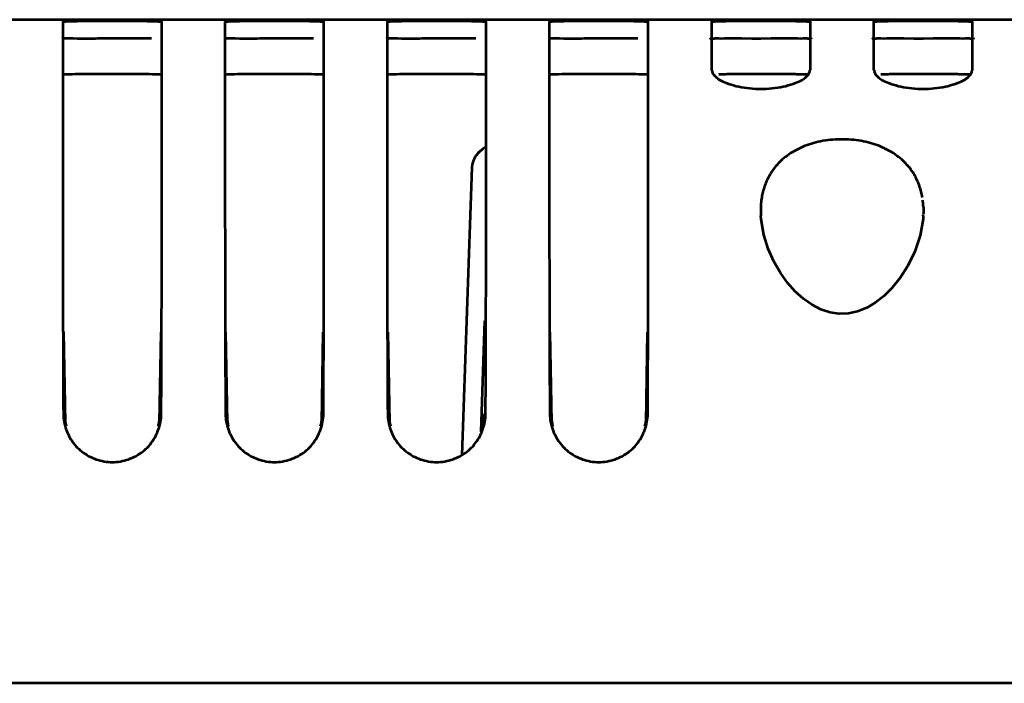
# Model space of a CAD drawing. Header units: millimetres. Extents: x 0 to 820, y 0 to 1200.
# Tile 21 of 81: x 455 to 502, y 500 to 531. Entities that reach past the tile are written whole.
import ezdxf

# ---------------------------------------------------------------- set-up
doc = ezdxf.new("R2010")
doc.units = ezdxf.units.MM
doc.header["$MEASUREMENT"] = 0
doc.layers.add('Layer 1', color=7, linetype='Continuous', lineweight=0)

# ---------------------------------------------------------------- blocks, each defined once
blk = doc.blocks.new('Block_3')
at = {"layer": 'Layer 1', "color": 18, "lineweight": 53, "true_color": 0x010101}
for p, q in [((596.49, 531.416), (417.581, 531.416)), ((457.04, 531.306), (457.04, 528.661)), ((461.74, 523.787), (461.74, 531.306)), ((464.74, 531.306), (464.74, 528.661)), ((469.44, 523.787), (469.44, 531.306)), ((472.44, 531.306), (472.44, 528.661)), ((477.14, 527.541), (477.14, 531.306)), ((480.14, 531.306), (480.14, 528.661)), ((484.84, 523.787), (484.84, 531.306)), ((487.84, 531.306), (487.84, 529.015)), ((492.54, 529.015), (492.54, 531.306)), ((495.54, 531.306), (495.54, 529.015)), ((500.24, 529.015), (500.24, 531.306)), ((457.04, 528.661), (457.04, 527.519)), ((464.74, 528.661), (464.74, 527.519)), ((472.44, 528.661), (472.44, 527.519)), ((480.14, 528.661), (480.14, 527.519)), ((457.04, 527.519), (457.04, 524.398)), ((464.74, 527.519), (464.74, 524.398)), ((472.44, 527.519), (472.44, 524.398)), ((477.14, 525.321), (477.14, 527.541)), ((480.14, 527.519), (480.14, 524.398)), ((477.14, 523.787), (477.14, 525.321)), ((457.04, 524.398), (457.04, 523.787)), ((464.74, 524.398), (464.74, 523.787)), ((472.44, 524.398), (472.44, 523.787)), ((480.14, 524.398), (480.14, 523.787)), ((490.181, 522.161), (490.184, 522.103)), ((490.181, 522.161), (490.183, 522.103)), ((490.196, 521.947), (490.184, 522.103)), ((490.325, 521.204), (490.196, 521.947)), ((497.885, 521.965), (497.746, 521.168)), ((497.895, 522.099), (497.885, 521.965)), ((497.895, 522.099), (497.898, 522.161)), ((497.896, 522.099), (497.898, 522.161)), ((457.131, 512.637), (457.13, 512.703)), ((461.649, 512.703), (461.648, 512.637)), ((464.831, 512.637), (464.83, 512.703)), ((469.349, 512.703), (469.348, 512.637)), ((472.531, 512.637), (472.53, 512.703)), ((477.049, 512.703), (477.048, 512.637)), ((480.231, 512.637), (480.23, 512.703)), ((484.749, 512.703), (484.748, 512.637)), ((597.59, 499.916), (69.89, 499.916))]:
    blk.add_line(p, q, dxfattribs=at)
for points in [[(461.74, 531.306), (461.739, 531.309), (461.738, 531.312), (461.733, 531.315), (461.725, 531.317), (461.71, 531.317), (461.694, 531.315), (461.657, 531.313), (461.624, 531.315), (461.59, 531.319), (461.561, 531.323), (461.516, 531.328), (461.456, 531.33), (461.37, 531.331), (461.343, 531.331), (461.214, 531.333), (461.052, 531.337), (460.846, 531.34), (460.695, 531.341), (460.289, 531.345), (459.86, 531.347), (459.39, 531.347), (458.96, 531.347), (458.49, 531.345), (458.084, 531.341), (457.933, 531.34), (457.728, 531.337), (457.566, 531.333), (457.436, 531.331), (457.409, 531.331), (457.323, 531.33), (457.264, 531.328), (457.218, 531.323), (457.189, 531.319), (457.155, 531.315), (457.122, 531.313), (457.085, 531.315), (457.07, 531.317), (457.054, 531.317), (457.046, 531.315), (457.041, 531.312), (457.04, 531.309), (457.04, 531.306)], [(469.44, 531.306), (469.439, 531.309), (469.438, 531.312), (469.433, 531.315), (469.425, 531.317), (469.41, 531.317), (469.394, 531.315), (469.357, 531.313), (469.324, 531.315), (469.29, 531.319), (469.261, 531.323), (469.216, 531.328), (469.156, 531.33), (469.07, 531.331), (469.043, 531.331), (468.914, 531.333), (468.752, 531.337), (468.546, 531.34), (468.395, 531.341), (467.989, 531.345), (467.56, 531.347), (467.09, 531.347), (466.66, 531.347), (466.19, 531.345), (465.784, 531.341), (465.633, 531.34), (465.428, 531.337), (465.266, 531.333), (465.136, 531.331), (465.109, 531.331), (465.023, 531.33), (464.964, 531.328), (464.918, 531.323), (464.889, 531.319), (464.855, 531.315), (464.822, 531.313), (464.785, 531.315), (464.77, 531.317), (464.754, 531.317), (464.746, 531.315), (464.741, 531.312), (464.74, 531.309), (464.74, 531.306)], [(477.14, 531.306), (477.139, 531.309), (477.138, 531.312), (477.133, 531.315), (477.125, 531.317), (477.11, 531.317), (477.094, 531.315), (477.057, 531.313), (477.024, 531.315), (476.99, 531.319), (476.961, 531.323), (476.916, 531.328), (476.856, 531.33), (476.77, 531.331), (476.743, 531.331), (476.614, 531.333), (476.452, 531.337), (476.246, 531.34), (476.095, 531.341), (475.689, 531.345), (475.26, 531.347), (474.79, 531.347), (474.36, 531.347), (473.89, 531.345), (473.484, 531.341), (473.333, 531.34), (473.128, 531.337), (472.966, 531.333), (472.836, 531.331), (472.809, 531.331), (472.723, 531.33), (472.664, 531.328), (472.618, 531.323), (472.589, 531.319), (472.555, 531.315), (472.522, 531.313), (472.485, 531.315), (472.47, 531.317), (472.454, 531.317), (472.446, 531.315), (472.441, 531.312), (472.44, 531.309), (472.44, 531.306)], [(484.84, 531.306), (484.839, 531.309), (484.838, 531.312), (484.833, 531.315), (484.825, 531.317), (484.81, 531.317), (484.794, 531.315), (484.757, 531.313), (484.724, 531.315), (484.69, 531.319), (484.661, 531.323), (484.616, 531.328), (484.556, 531.33), (484.47, 531.331), (484.443, 531.331), (484.314, 531.333), (484.152, 531.337), (483.946, 531.34), (483.795, 531.341), (483.389, 531.345), (482.96, 531.347), (482.49, 531.347), (482.06, 531.347), (481.59, 531.345), (481.184, 531.341), (481.033, 531.34), (480.828, 531.337), (480.666, 531.333), (480.536, 531.331), (480.509, 531.331), (480.423, 531.33), (480.364, 531.328), (480.318, 531.323), (480.289, 531.319), (480.255, 531.315), (480.222, 531.313), (480.185, 531.315), (480.17, 531.317), (480.154, 531.317), (480.146, 531.315), (480.141, 531.312), (480.14, 531.309), (480.14, 531.306)], [(492.54, 531.306), (492.539, 531.309), (492.538, 531.312), (492.533, 531.315), (492.525, 531.317), (492.51, 531.317), (492.494, 531.315), (492.457, 531.313), (492.424, 531.315), (492.39, 531.319), (492.361, 531.323), (492.316, 531.328), (492.256, 531.33), (492.17, 531.331), (492.143, 531.331), (492.014, 531.333), (491.852, 531.337), (491.646, 531.34), (491.495, 531.341), (491.089, 531.345), (490.66, 531.347), (490.19, 531.347), (489.76, 531.347), (489.29, 531.345), (488.884, 531.341), (488.733, 531.34), (488.528, 531.337), (488.366, 531.333), (488.236, 531.331), (488.209, 531.331), (488.123, 531.33), (488.064, 531.328), (488.018, 531.323), (487.989, 531.319), (487.955, 531.315), (487.922, 531.313), (487.885, 531.315), (487.87, 531.317), (487.854, 531.317), (487.846, 531.315), (487.841, 531.312), (487.84, 531.309), (487.84, 531.306)], [(500.24, 531.306), (500.239, 531.309), (500.238, 531.312), (500.233, 531.315), (500.225, 531.317), (500.21, 531.317), (500.194, 531.315), (500.157, 531.313), (500.124, 531.315), (500.09, 531.319), (500.061, 531.323), (500.016, 531.328), (499.956, 531.33), (499.87, 531.331), (499.844, 531.331), (499.714, 531.333), (499.552, 531.337), (499.346, 531.34), (499.195, 531.341), (498.789, 531.345), (498.36, 531.347), (497.89, 531.347), (497.46, 531.347), (496.99, 531.345), (496.584, 531.341), (496.433, 531.34), (496.228, 531.337), (496.066, 531.333), (495.936, 531.331), (495.909, 531.331), (495.823, 531.33), (495.764, 531.328), (495.718, 531.323), (495.689, 531.319), (495.655, 531.315), (495.622, 531.313), (495.585, 531.315), (495.569, 531.317), (495.554, 531.317), (495.546, 531.315), (495.541, 531.312), (495.54, 531.309), (495.539, 531.306)], [(461.251, 530.517), (461.245, 530.517), (460.819, 530.518), (460.394, 530.519), (459.967, 530.52), (459.542, 530.52), (459.116, 530.519), (458.691, 530.516), (458.576, 530.514), (458.218, 530.511), (457.954, 530.51), (457.729, 530.512), (457.528, 530.517), (457.45, 530.519), (457.323, 530.523), (457.224, 530.523), (457.14, 530.521), (457.063, 530.516), (456.994, 530.509)], [(468.951, 530.517), (468.945, 530.517), (468.519, 530.518), (468.094, 530.519), (467.667, 530.52), (467.242, 530.52), (466.816, 530.519), (466.391, 530.516), (466.276, 530.514), (465.918, 530.511), (465.654, 530.51), (465.429, 530.512), (465.228, 530.517), (465.15, 530.519), (465.023, 530.523), (464.924, 530.523), (464.84, 530.521), (464.763, 530.516), (464.694, 530.509)], [(476.651, 530.517), (476.645, 530.517), (476.219, 530.518), (475.794, 530.519), (475.367, 530.52), (474.942, 530.52), (474.516, 530.519), (474.091, 530.516), (473.976, 530.514), (473.618, 530.511), (473.354, 530.51), (473.129, 530.512), (472.928, 530.517), (472.85, 530.519), (472.723, 530.523), (472.624, 530.523), (472.54, 530.521), (472.463, 530.516), (472.394, 530.509)], [(484.351, 530.517), (484.345, 530.517), (483.919, 530.518), (483.494, 530.519), (483.067, 530.52), (482.642, 530.52), (482.216, 530.519), (481.791, 530.516), (481.676, 530.514), (481.318, 530.511), (481.054, 530.51), (480.829, 530.512), (480.628, 530.517), (480.55, 530.519), (480.423, 530.523), (480.324, 530.523), (480.24, 530.521), (480.163, 530.516), (480.094, 530.509)], [(492.597, 530.506), (492.597, 530.51), (492.596, 530.512), (492.591, 530.515), (492.582, 530.516), (492.568, 530.514), (492.551, 530.512), (492.516, 530.507), (492.485, 530.506), (492.455, 530.509), (492.454, 530.509), (492.414, 530.515), (492.371, 530.518), (492.315, 530.519), (492.237, 530.518), (492.192, 530.516), (492.078, 530.515), (491.927, 530.517), (491.892, 530.517), (491.684, 530.517), (491.527, 530.517), (491.111, 530.516), (490.671, 530.516), (490.19, 530.515), (489.75, 530.515), (489.268, 530.516), (488.852, 530.517), (488.695, 530.517), (488.487, 530.517), (488.452, 530.517), (488.302, 530.515), (488.188, 530.516), (488.142, 530.518), (488.063, 530.519), (488.008, 530.518), (487.965, 530.515), (487.925, 530.509), (487.924, 530.509), (487.894, 530.506), (487.863, 530.507), (487.828, 530.512), (487.812, 530.514), (487.796, 530.516), (487.788, 530.515), (487.784, 530.512), (487.782, 530.51), (487.782, 530.506)], [(500.297, 530.506), (500.297, 530.51), (500.296, 530.512), (500.291, 530.515), (500.282, 530.516), (500.268, 530.514), (500.251, 530.512), (500.216, 530.507), (500.185, 530.506), (500.155, 530.509), (500.154, 530.509), (500.114, 530.515), (500.071, 530.518), (500.015, 530.519), (499.937, 530.518), (499.892, 530.516), (499.778, 530.515), (499.627, 530.517), (499.592, 530.517), (499.384, 530.517), (499.227, 530.517), (498.811, 530.516), (498.371, 530.516), (497.89, 530.515), (497.45, 530.515), (496.968, 530.516), (496.552, 530.517), (496.395, 530.517), (496.187, 530.517), (496.152, 530.517), (496.002, 530.515), (495.888, 530.516), (495.842, 530.518), (495.763, 530.519), (495.708, 530.518), (495.665, 530.515), (495.625, 530.509), (495.624, 530.509), (495.594, 530.506), (495.563, 530.507), (495.528, 530.512), (495.512, 530.514), (495.496, 530.516), (495.488, 530.515), (495.484, 530.512), (495.482, 530.51), (495.482, 530.506)], [(457.047, 528.817), (457.144, 528.824), (457.248, 528.83), (457.36, 528.834), (457.484, 528.837), (457.629, 528.84), (457.816, 528.841), (457.897, 528.841), (457.984, 528.841), (458.219, 528.842), (458.453, 528.844), (458.687, 528.846), (458.921, 528.847), (459.155, 528.848), (459.389, 528.849)], [(459.39, 528.849), (459.476, 528.849), (459.71, 528.848), (459.944, 528.847), (460.179, 528.845), (460.413, 528.843), (460.647, 528.842), (460.881, 528.841), (460.959, 528.841), (461.147, 528.84), (461.292, 528.837), (461.418, 528.834), (461.53, 528.83), (461.634, 528.824), (461.731, 528.817)], [(464.747, 528.817), (464.844, 528.824), (464.948, 528.83), (465.06, 528.834), (465.184, 528.837), (465.329, 528.84), (465.516, 528.841), (465.597, 528.841), (465.684, 528.841), (465.919, 528.842), (466.153, 528.844), (466.387, 528.846), (466.621, 528.847), (466.855, 528.848), (467.089, 528.849)], [(467.09, 528.849), (467.176, 528.849), (467.41, 528.848), (467.644, 528.847), (467.879, 528.845), (468.113, 528.843), (468.347, 528.842), (468.581, 528.841), (468.659, 528.841), (468.847, 528.84), (468.992, 528.837), (469.118, 528.834), (469.23, 528.83), (469.334, 528.824), (469.431, 528.817)], [(472.447, 528.817), (472.544, 528.824), (472.648, 528.83), (472.76, 528.834), (472.884, 528.837), (473.029, 528.84), (473.216, 528.841), (473.297, 528.841), (473.384, 528.841), (473.619, 528.842), (473.853, 528.844), (474.087, 528.846), (474.321, 528.847), (474.555, 528.848), (474.789, 528.849)], [(474.79, 528.849), (474.876, 528.849), (475.11, 528.848), (475.344, 528.847), (475.579, 528.845), (475.813, 528.843), (476.047, 528.842), (476.281, 528.841), (476.359, 528.841), (476.547, 528.84), (476.692, 528.837), (476.818, 528.834), (476.93, 528.83), (477.034, 528.824), (477.131, 528.817)], [(480.147, 528.817), (480.244, 528.824), (480.348, 528.83), (480.46, 528.834), (480.584, 528.837), (480.729, 528.84), (480.916, 528.841), (480.997, 528.841), (481.084, 528.841), (481.319, 528.842), (481.553, 528.844), (481.787, 528.846), (482.021, 528.847), (482.255, 528.848), (482.489, 528.849)], [(482.49, 528.849), (482.576, 528.849), (482.81, 528.848), (483.045, 528.847), (483.279, 528.845), (483.513, 528.843), (483.747, 528.842), (483.981, 528.841), (484.059, 528.841), (484.247, 528.84), (484.392, 528.837), (484.518, 528.834), (484.63, 528.83), (484.734, 528.824), (484.831, 528.817)], [(487.862, 529.015), (487.864, 528.984), (487.87, 528.953), (487.879, 528.921), (487.893, 528.888), (487.911, 528.854), (487.934, 528.819), (487.962, 528.783), (487.996, 528.745), (488.036, 528.705), (488.04, 528.702), (488.088, 528.66), (488.139, 528.621), (488.193, 528.584), (488.252, 528.548), (488.316, 528.513), (488.386, 528.479), (488.465, 528.445), (488.544, 528.413), (488.656, 528.373), (488.771, 528.335), (488.889, 528.301), (489.009, 528.269), (489.133, 528.241), (489.26, 528.216), (489.39, 528.194), (489.522, 528.175), (489.658, 528.16), (489.796, 528.148), (489.937, 528.14), (490.081, 528.135), (490.19, 528.134), (490.299, 528.135), (490.442, 528.14), (490.583, 528.148), (490.721, 528.16), (490.857, 528.175), (490.989, 528.194), (491.119, 528.216), (491.246, 528.241), (491.37, 528.269), (491.49, 528.301), (491.608, 528.335), (491.723, 528.373), (491.835, 528.413), (491.915, 528.445), (491.993, 528.479), (492.063, 528.513), (492.127, 528.548), (492.186, 528.584), (492.24, 528.621), (492.291, 528.66), (492.34, 528.702), (492.343, 528.705), (492.383, 528.745), (492.417, 528.783), (492.445, 528.819), (492.468, 528.854), (492.486, 528.888), (492.5, 528.921), (492.51, 528.953), (492.515, 528.984), (492.517, 529.015)], [(488.188, 528.831), (488.196, 528.832), (488.262, 528.833), (488.329, 528.835), (488.387, 528.836), (488.453, 528.837), (488.519, 528.838), (488.585, 528.839), (488.652, 528.84), (488.717, 528.841), (488.784, 528.842), (488.85, 528.842)], [(488.85, 528.842), (488.89, 528.843), (489.025, 528.844), (489.159, 528.845), (489.252, 528.846), (489.386, 528.847), (489.52, 528.847), (489.654, 528.848), (489.788, 528.848), (489.922, 528.848), (490.056, 528.849), (490.189, 528.849)], [(490.19, 528.849), (490.274, 528.849), (490.408, 528.849), (490.542, 528.848), (490.591, 528.848), (490.725, 528.848), (490.859, 528.847), (490.993, 528.847), (491.127, 528.846), (491.261, 528.845), (491.395, 528.844), (491.528, 528.842)], [(491.528, 528.842), (491.549, 528.842), (491.64, 528.841), (491.732, 528.84), (491.824, 528.839), (491.896, 528.838), (491.988, 528.836), (492.08, 528.835), (492.172, 528.833), (492.264, 528.83), (492.356, 528.827), (492.448, 528.822)], [(495.562, 529.015), (495.564, 528.984), (495.57, 528.953), (495.579, 528.921), (495.593, 528.888), (495.611, 528.854), (495.634, 528.819), (495.662, 528.783), (495.696, 528.745), (495.736, 528.705), (495.74, 528.702), (495.788, 528.66), (495.839, 528.621), (495.894, 528.584), (495.952, 528.548), (496.016, 528.513), (496.086, 528.479), (496.165, 528.445), (496.244, 528.413), (496.356, 528.373), (496.471, 528.335), (496.589, 528.301), (496.709, 528.269), (496.833, 528.241), (496.96, 528.216), (497.09, 528.194), (497.222, 528.175), (497.358, 528.16), (497.496, 528.148), (497.637, 528.14), (497.781, 528.135), (497.89, 528.134), (497.999, 528.135), (498.142, 528.14), (498.283, 528.148), (498.421, 528.16), (498.557, 528.175), (498.689, 528.194), (498.819, 528.216), (498.946, 528.241), (499.07, 528.269), (499.19, 528.301), (499.308, 528.335), (499.423, 528.373), (499.535, 528.413), (499.615, 528.445), (499.693, 528.479), (499.763, 528.513), (499.827, 528.548), (499.886, 528.584), (499.94, 528.621), (499.991, 528.66), (500.04, 528.702), (500.043, 528.705), (500.083, 528.745), (500.117, 528.783), (500.145, 528.819), (500.168, 528.854), (500.186, 528.888), (500.2, 528.921), (500.21, 528.953), (500.215, 528.984), (500.217, 529.015)], [(495.89, 528.832), (495.898, 528.832), (495.964, 528.833), (496.031, 528.835), (496.09, 528.836), (496.156, 528.837), (496.223, 528.838), (496.29, 528.839), (496.356, 528.84), (496.423, 528.841), (496.49, 528.842), (496.556, 528.842)], [(496.556, 528.843), (496.597, 528.843), (496.731, 528.844), (496.864, 528.845), (496.956, 528.846), (497.09, 528.847), (497.223, 528.847), (497.356, 528.848), (497.489, 528.848), (497.623, 528.849), (497.756, 528.849), (497.889, 528.849)], [(497.89, 528.849), (497.975, 528.849), (498.11, 528.849), (498.244, 528.848), (498.293, 528.848), (498.428, 528.848), (498.562, 528.847), (498.697, 528.847), (498.831, 528.846), (498.966, 528.845), (499.101, 528.844), (499.235, 528.842)], [(499.235, 528.842), (499.255, 528.842), (499.346, 528.841), (499.437, 528.84), (499.529, 528.839), (499.6, 528.837), (499.691, 528.836), (499.783, 528.835), (499.874, 528.833), (499.965, 528.83), (500.056, 528.827), (500.148, 528.822)], [(494.04, 525.736), (493.98, 525.736), (493.854, 525.733), (493.73, 525.728), (493.607, 525.72), (493.486, 525.709), (493.367, 525.695), (493.25, 525.679), (493.134, 525.66), (493.02, 525.639), (492.908, 525.615), (492.797, 525.589), (492.69, 525.56), (492.583, 525.529), (492.479, 525.496), (492.377, 525.46), (492.276, 525.422), (492.178, 525.382), (492.082, 525.339), (492.046, 525.323), (491.952, 525.277), (491.86, 525.229), (491.769, 525.179), (491.682, 525.127), (491.596, 525.073), (491.512, 525.017), (491.432, 524.96), (491.353, 524.901), (491.278, 524.84), (491.205, 524.778), (491.135, 524.715), (491.067, 524.65), (491.003, 524.585), (490.941, 524.518), (490.883, 524.45), (490.827, 524.381), (490.774, 524.311)], [(497.306, 524.311), (497.253, 524.381), (497.197, 524.45), (497.138, 524.518), (497.076, 524.584), (497.012, 524.65), (496.945, 524.715), (496.874, 524.778), (496.801, 524.84), (496.726, 524.901), (496.647, 524.96), (496.567, 525.017), (496.483, 525.073), (496.398, 525.127), (496.31, 525.179), (496.22, 525.229), (496.127, 525.277), (496.033, 525.323), (495.998, 525.339), (495.901, 525.382), (495.803, 525.422), (495.703, 525.46), (495.6, 525.496), (495.496, 525.529), (495.39, 525.56), (495.282, 525.589), (495.171, 525.615), (495.06, 525.639), (494.946, 525.66), (494.83, 525.679), (494.712, 525.695), (494.593, 525.709), (494.472, 525.72), (494.349, 525.728), (494.225, 525.733), (494.099, 525.736), (494.04, 525.737)], [(490.773, 524.311), (490.738, 524.261), (490.703, 524.21), (490.669, 524.159), (490.636, 524.105), (490.604, 524.051), (490.573, 523.995), (490.542, 523.938), (490.513, 523.88), (490.485, 523.821), (490.458, 523.761), (490.432, 523.7), (490.407, 523.638), (490.383, 523.575), (490.36, 523.511), (490.339, 523.447), (490.319, 523.381), (490.3, 523.316), (490.283, 523.25), (490.267, 523.183), (490.252, 523.116), (490.238, 523.049), (490.226, 522.981), (490.216, 522.917), (490.207, 522.849)], [(497.854, 522.978), (497.842, 523.044), (497.84, 523.053), (497.827, 523.119), (497.813, 523.185), (497.797, 523.251), (497.78, 523.316), (497.761, 523.382), (497.741, 523.446), (497.72, 523.51), (497.697, 523.574), (497.674, 523.636), (497.649, 523.698), (497.623, 523.759), (497.595, 523.819), (497.567, 523.878), (497.538, 523.936), (497.507, 523.993), (497.476, 524.049), (497.444, 524.104), (497.41, 524.158), (497.377, 524.21), (497.341, 524.261), (497.306, 524.311)], [(457.04, 523.802), (457.04, 523.703), (457.04, 523.604), (457.04, 523.505), (457.04, 523.406), (457.04, 523.308), (457.04, 523.209), (457.04, 523.11), (457.04, 523.011), (457.04, 522.912), (457.04, 522.813)], [(461.739, 522.814), (461.739, 522.912), (461.739, 523.011), (461.739, 523.11), (461.739, 523.209), (461.739, 523.308), (461.739, 523.407), (461.739, 523.505), (461.739, 523.604), (461.739, 523.703), (461.739, 523.802)], [(464.74, 523.802), (464.74, 523.703), (464.74, 523.604), (464.74, 523.505), (464.74, 523.406), (464.74, 523.308), (464.74, 523.209), (464.74, 523.11), (464.74, 523.011), (464.74, 522.912), (464.74, 522.813)], [(469.439, 522.814), (469.439, 522.912), (469.439, 523.011), (469.439, 523.11), (469.439, 523.209), (469.439, 523.308), (469.439, 523.407), (469.439, 523.505), (469.439, 523.604), (469.439, 523.703), (469.439, 523.802)], [(472.44, 523.802), (472.44, 523.703), (472.44, 523.604), (472.44, 523.505), (472.44, 523.406), (472.44, 523.308), (472.44, 523.209), (472.44, 523.11), (472.44, 523.011), (472.44, 522.912), (472.44, 522.813)], [(477.139, 522.814), (477.139, 522.912), (477.139, 523.011), (477.139, 523.11), (477.139, 523.209), (477.139, 523.308), (477.139, 523.407), (477.139, 523.505), (477.139, 523.604), (477.139, 523.703), (477.139, 523.802)], [(480.14, 523.802), (480.14, 523.703), (480.14, 523.604), (480.14, 523.505), (480.14, 523.406), (480.14, 523.308), (480.14, 523.209), (480.14, 523.11), (480.14, 523.011), (480.14, 522.912), (480.14, 522.813)], [(484.839, 522.814), (484.839, 522.912), (484.839, 523.011), (484.839, 523.11), (484.839, 523.209), (484.839, 523.308), (484.839, 523.407), (484.839, 523.505), (484.839, 523.604), (484.839, 523.703), (484.839, 523.802)], [(457.04, 522.813), (457.04, 522.781), (457.04, 522.749), (457.04, 522.716), (457.04, 522.684), (457.04, 522.652), (457.04, 522.62), (457.04, 522.587), (457.04, 522.555), (457.04, 522.523), (457.04, 522.491)], [(461.739, 522.491), (461.739, 522.523), (461.739, 522.555), (461.739, 522.588), (461.739, 522.62), (461.739, 522.652), (461.739, 522.684), (461.739, 522.717), (461.739, 522.749), (461.739, 522.781), (461.739, 522.813)], [(464.74, 522.813), (464.74, 522.781), (464.74, 522.749), (464.74, 522.716), (464.74, 522.684), (464.74, 522.652), (464.74, 522.62), (464.74, 522.587), (464.74, 522.555), (464.74, 522.523), (464.74, 522.491)], [(469.439, 522.491), (469.439, 522.523), (469.439, 522.555), (469.439, 522.588), (469.439, 522.62), (469.439, 522.652), (469.439, 522.684), (469.439, 522.717), (469.439, 522.749), (469.439, 522.781), (469.439, 522.813)], [(472.44, 522.813), (472.44, 522.781), (472.44, 522.749), (472.44, 522.716), (472.44, 522.684), (472.44, 522.652), (472.44, 522.62), (472.44, 522.587), (472.44, 522.555), (472.44, 522.523), (472.44, 522.491)], [(477.139, 522.491), (477.139, 522.523), (477.139, 522.555), (477.139, 522.588), (477.139, 522.62), (477.139, 522.652), (477.139, 522.684), (477.139, 522.717), (477.139, 522.749), (477.139, 522.781), (477.139, 522.813)], [(480.14, 522.813), (480.14, 522.781), (480.14, 522.749), (480.14, 522.716), (480.14, 522.684), (480.14, 522.652), (480.14, 522.62), (480.14, 522.587), (480.14, 522.555), (480.14, 522.523), (480.14, 522.491)], [(484.839, 522.491), (484.839, 522.523), (484.839, 522.555), (484.839, 522.588), (484.839, 522.62), (484.839, 522.652), (484.839, 522.684), (484.839, 522.717), (484.839, 522.749), (484.839, 522.781), (484.839, 522.813)], [(457.04, 522.491), (457.04, 522.311), (457.04, 521.769), (457.041, 521.228), (457.041, 520.866), (457.041, 520.324), (457.042, 519.782), (457.043, 519.241), (457.044, 518.699), (457.045, 518.157), (457.046, 517.616), (457.047, 517.074)], [(461.732, 517.074), (461.733, 517.431), (461.734, 517.973), (461.735, 518.514), (461.735, 518.699), (461.737, 519.241), (461.737, 519.782), (461.738, 520.324), (461.738, 520.866), (461.739, 521.407), (461.739, 521.949), (461.739, 522.491)], [(464.74, 522.491), (464.74, 522.311), (464.74, 521.769), (464.741, 521.228), (464.741, 520.866), (464.741, 520.324), (464.742, 519.782), (464.743, 519.241), (464.744, 518.699), (464.745, 518.157), (464.746, 517.616), (464.747, 517.074)], [(469.432, 517.074), (469.433, 517.431), (469.434, 517.973), (469.435, 518.514), (469.435, 518.699), (469.437, 519.241), (469.437, 519.782), (469.438, 520.324), (469.438, 520.866), (469.439, 521.407), (469.439, 521.949), (469.439, 522.491)], [(472.44, 522.491), (472.44, 522.311), (472.44, 521.769), (472.441, 521.228), (472.441, 520.866), (472.441, 520.324), (472.442, 519.782), (472.443, 519.241), (472.444, 518.699), (472.445, 518.157), (472.446, 517.616), (472.447, 517.074)], [(477.132, 517.074), (477.133, 517.431), (477.134, 517.973), (477.135, 518.514), (477.135, 518.699), (477.137, 519.241), (477.137, 519.782), (477.138, 520.324), (477.138, 520.866), (477.139, 521.407), (477.139, 521.949), (477.139, 522.491)], [(480.14, 522.491), (480.14, 522.311), (480.14, 521.769), (480.141, 521.228), (480.141, 520.866), (480.141, 520.324), (480.142, 519.782), (480.143, 519.241), (480.144, 518.699), (480.145, 518.157), (480.146, 517.616), (480.147, 517.074)], [(484.832, 517.074), (484.833, 517.431), (484.834, 517.973), (484.835, 518.514), (484.835, 518.699), (484.837, 519.241), (484.837, 519.782), (484.838, 520.324), (484.838, 520.866), (484.839, 521.407), (484.839, 521.949), (484.839, 522.491)], [(497.746, 521.168), (497.494, 520.415), (497.166, 519.736), (496.798, 519.156), (496.407, 518.672), (496.023, 518.292), (495.633, 517.988), (495.214, 517.741), (494.78, 517.567), (494.344, 517.473), (493.906, 517.458), (493.469, 517.521), (493.039, 517.662), (492.614, 517.879), (492.206, 518.166), (491.82, 518.516), (491.455, 518.927), (491.117, 519.398), (490.808, 519.931), (490.538, 520.533), (490.325, 521.203)], [(457.047, 517.074), (457.047, 517.026), (457.048, 516.978), (457.048, 516.931), (457.048, 516.883), (457.048, 516.835), (457.048, 516.787), (457.048, 516.739), (457.048, 516.691), (457.048, 516.643), (457.049, 516.595)], [(461.731, 516.595), (461.731, 516.643), (461.731, 516.691), (461.731, 516.739), (461.731, 516.787), (461.731, 516.835), (461.731, 516.883), (461.732, 516.931), (461.732, 516.979), (461.732, 517.027), (461.732, 517.075)], [(464.747, 517.074), (464.747, 517.026), (464.748, 516.978), (464.748, 516.931), (464.748, 516.883), (464.748, 516.835), (464.748, 516.787), (464.748, 516.739), (464.748, 516.691), (464.748, 516.643), (464.749, 516.595)], [(469.431, 516.595), (469.431, 516.643), (469.431, 516.691), (469.431, 516.739), (469.431, 516.787), (469.431, 516.835), (469.431, 516.883), (469.432, 516.931), (469.432, 516.979), (469.432, 517.027), (469.432, 517.075)], [(472.447, 517.074), (472.447, 517.026), (472.448, 516.978), (472.448, 516.931), (472.448, 516.883), (472.448, 516.835), (472.448, 516.787), (472.448, 516.739), (472.448, 516.691), (472.448, 516.643), (472.449, 516.595)], [(477.131, 516.595), (477.131, 516.643), (477.131, 516.691), (477.131, 516.739), (477.131, 516.787), (477.131, 516.835), (477.131, 516.883), (477.132, 516.931), (477.132, 516.979), (477.132, 517.027), (477.132, 517.075)], [(480.147, 517.074), (480.147, 517.026), (480.148, 516.978), (480.148, 516.931), (480.148, 516.883), (480.148, 516.835), (480.148, 516.787), (480.148, 516.739), (480.148, 516.691), (480.148, 516.643), (480.149, 516.595)], [(484.831, 516.595), (484.831, 516.643), (484.831, 516.691), (484.831, 516.739), (484.831, 516.787), (484.831, 516.835), (484.831, 516.883), (484.832, 516.931), (484.832, 516.979), (484.832, 517.027), (484.832, 517.075)], [(457.049, 516.595), (457.049, 516.426), (457.05, 516.037), (457.052, 515.648), (457.053, 515.427), (457.054, 515.038), (457.056, 514.648), (457.057, 514.259), (457.059, 513.87), (457.061, 513.481), (457.063, 513.091), (457.066, 512.702)], [(461.714, 512.702), (461.715, 512.922), (461.717, 513.311), (461.719, 513.7), (461.72, 513.87), (461.722, 514.259), (461.724, 514.649), (461.725, 515.038), (461.727, 515.427), (461.728, 515.816), (461.73, 516.206), (461.731, 516.595)], [(464.749, 516.595), (464.749, 516.426), (464.75, 516.037), (464.752, 515.648), (464.753, 515.427), (464.754, 515.038), (464.756, 514.648), (464.757, 514.259), (464.759, 513.87), (464.761, 513.481), (464.763, 513.091), (464.766, 512.702)], [(469.414, 512.702), (469.415, 512.922), (469.417, 513.311), (469.419, 513.7), (469.42, 513.87), (469.422, 514.259), (469.424, 514.649), (469.425, 515.038), (469.427, 515.427), (469.428, 515.816), (469.43, 516.206), (469.431, 516.595)], [(472.449, 516.595), (472.449, 516.426), (472.45, 516.037), (472.452, 515.648), (472.453, 515.427), (472.454, 515.038), (472.456, 514.648), (472.457, 514.259), (472.459, 513.87), (472.461, 513.481), (472.463, 513.091), (472.466, 512.702)], [(477.114, 512.702), (477.115, 512.922), (477.117, 513.311), (477.119, 513.7), (477.12, 513.87), (477.122, 514.259), (477.124, 514.649), (477.125, 515.038), (477.127, 515.427), (477.128, 515.816), (477.13, 516.206), (477.131, 516.595)], [(480.149, 516.595), (480.149, 516.426), (480.15, 516.037), (480.152, 515.648), (480.153, 515.427), (480.154, 515.038), (480.156, 514.648), (480.157, 514.259), (480.159, 513.87), (480.161, 513.481), (480.163, 513.091), (480.166, 512.702)], [(484.814, 512.702), (484.815, 512.922), (484.817, 513.311), (484.819, 513.7), (484.82, 513.87), (484.822, 514.259), (484.824, 514.649), (484.825, 515.038), (484.827, 515.427), (484.828, 515.816), (484.829, 516.206), (484.831, 516.595)], [(457.066, 512.702), (457.068, 512.609), (457.075, 512.516), (457.086, 512.422), (457.101, 512.327), (457.121, 512.232), (457.144, 512.137), (457.172, 512.042), (457.204, 511.948), (457.24, 511.855), (457.245, 511.842), (457.286, 511.751), (457.33, 511.662), (457.377, 511.574), (457.428, 511.49), (457.482, 511.408), (457.539, 511.328), (457.599, 511.252), (457.662, 511.18), (457.726, 511.11), (457.794, 511.044), (457.865, 510.981), (457.939, 510.92), (458.016, 510.861), (458.097, 510.806), (458.179, 510.754), (458.265, 510.705), (458.353, 510.66), (458.443, 510.618), (458.534, 510.58), (458.628, 510.546), (458.712, 510.518), (458.808, 510.492), (458.905, 510.469), (459.002, 510.45), (459.099, 510.436), (459.196, 510.425), (459.293, 510.419), (459.39, 510.417), (459.486, 510.419), (459.583, 510.425), (459.681, 510.436), (459.778, 510.45), (459.875, 510.469), (459.971, 510.492), (460.067, 510.518), (460.152, 510.546), (460.245, 510.58), (460.337, 510.618), (460.427, 510.66), (460.514, 510.705), (460.6, 510.754), (460.683, 510.806), (460.763, 510.861), (460.84, 510.92), (460.914, 510.981), (460.985, 511.044), (461.053, 511.111), (461.118, 511.18), (461.18, 511.253), (461.24, 511.328), (461.297, 511.408), (461.351, 511.49), (461.402, 511.575), (461.45, 511.662), (461.494, 511.751), (461.534, 511.842), (461.539, 511.855), (461.575, 511.948), (461.607, 512.042), (461.635, 512.137), (461.658, 512.232), (461.678, 512.327), (461.693, 512.422), (461.704, 512.516), (461.711, 512.609), (461.714, 512.702)], [(464.766, 512.702), (464.768, 512.609), (464.775, 512.516), (464.786, 512.422), (464.801, 512.327), (464.821, 512.232), (464.844, 512.137), (464.872, 512.042), (464.904, 511.948), (464.94, 511.855), (464.945, 511.842), (464.986, 511.751), (465.03, 511.662), (465.077, 511.574), (465.128, 511.49), (465.182, 511.408), (465.239, 511.328), (465.299, 511.252), (465.362, 511.18), (465.426, 511.11), (465.494, 511.044), (465.565, 510.981), (465.639, 510.92), (465.716, 510.861), (465.797, 510.806), (465.879, 510.754), (465.965, 510.705), (466.053, 510.66), (466.143, 510.618), (466.234, 510.58), (466.328, 510.546), (466.412, 510.518), (466.508, 510.492), (466.605, 510.469), (466.702, 510.45), (466.799, 510.436), (466.896, 510.425), (466.993, 510.419), (467.09, 510.417), (467.186, 510.419), (467.283, 510.425), (467.381, 510.436), (467.478, 510.45), (467.575, 510.469), (467.671, 510.492), (467.767, 510.518), (467.852, 510.546), (467.945, 510.58), (468.037, 510.618), (468.127, 510.66), (468.214, 510.705), (468.3, 510.754), (468.383, 510.806), (468.463, 510.861), (468.54, 510.92), (468.614, 510.981), (468.685, 511.044), (468.753, 511.111), (468.818, 511.18), (468.88, 511.253), (468.94, 511.328), (468.997, 511.408), (469.051, 511.49), (469.102, 511.575), (469.15, 511.662), (469.194, 511.751), (469.234, 511.842), (469.239, 511.855), (469.275, 511.948), (469.307, 512.042), (469.335, 512.137), (469.358, 512.232), (469.378, 512.327), (469.393, 512.422), (469.404, 512.516), (469.411, 512.609), (469.414, 512.702)], [(472.466, 512.702), (472.468, 512.609), (472.475, 512.516), (472.486, 512.422), (472.501, 512.327), (472.521, 512.232), (472.544, 512.137), (472.572, 512.042), (472.604, 511.948), (472.64, 511.855), (472.645, 511.842), (472.686, 511.751), (472.73, 511.662), (472.777, 511.574), (472.828, 511.49), (472.882, 511.408), (472.939, 511.328), (472.999, 511.252), (473.062, 511.18), (473.126, 511.11), (473.194, 511.044), (473.265, 510.981), (473.339, 510.92), (473.416, 510.861), (473.497, 510.806), (473.579, 510.754), (473.665, 510.705), (473.753, 510.66), (473.843, 510.618), (473.934, 510.58), (474.028, 510.546), (474.112, 510.518), (474.208, 510.492), (474.305, 510.469), (474.402, 510.45), (474.499, 510.436), (474.596, 510.425), (474.693, 510.419), (474.79, 510.417), (474.886, 510.419), (474.983, 510.425), (475.081, 510.436), (475.178, 510.45), (475.275, 510.469), (475.372, 510.492), (475.467, 510.518), (475.552, 510.546), (475.645, 510.58), (475.737, 510.618), (475.827, 510.66), (475.914, 510.705), (476, 510.754), (476.083, 510.806), (476.163, 510.861), (476.24, 510.92), (476.314, 510.981), (476.385, 511.044), (476.453, 511.111), (476.518, 511.18), (476.58, 511.253), (476.64, 511.328), (476.697, 511.408), (476.751, 511.49), (476.802, 511.575), (476.85, 511.662), (476.894, 511.751), (476.934, 511.842), (476.939, 511.855), (476.975, 511.948), (477.007, 512.042), (477.035, 512.137), (477.058, 512.232), (477.078, 512.327), (477.093, 512.422), (477.104, 512.516), (477.111, 512.609), (477.114, 512.702)], [(480.166, 512.702), (480.168, 512.609), (480.175, 512.516), (480.186, 512.422), (480.201, 512.327), (480.221, 512.232), (480.244, 512.137), (480.272, 512.042), (480.304, 511.948), (480.34, 511.855), (480.345, 511.842), (480.386, 511.751), (480.43, 511.662), (480.477, 511.574), (480.528, 511.49), (480.582, 511.408), (480.639, 511.328), (480.699, 511.252), (480.762, 511.18), (480.826, 511.11), (480.894, 511.044), (480.965, 510.981), (481.039, 510.92), (481.116, 510.861), (481.197, 510.806), (481.279, 510.754), (481.365, 510.705), (481.453, 510.66), (481.543, 510.618), (481.634, 510.58), (481.728, 510.546), (481.812, 510.518), (481.908, 510.492), (482.005, 510.469), (482.102, 510.45), (482.199, 510.436), (482.296, 510.425), (482.393, 510.419), (482.49, 510.417), (482.586, 510.419), (482.683, 510.425), (482.781, 510.436), (482.878, 510.45), (482.975, 510.469), (483.072, 510.492), (483.167, 510.518), (483.252, 510.546), (483.345, 510.58), (483.437, 510.618), (483.527, 510.66), (483.614, 510.705), (483.7, 510.754), (483.783, 510.806), (483.863, 510.861), (483.94, 510.92), (484.014, 510.981), (484.085, 511.044), (484.153, 511.111), (484.218, 511.18), (484.28, 511.253), (484.34, 511.328), (484.397, 511.408), (484.451, 511.49), (484.502, 511.575), (484.55, 511.662), (484.594, 511.751), (484.634, 511.842), (484.639, 511.855), (484.675, 511.948), (484.707, 512.042), (484.735, 512.137), (484.758, 512.232), (484.778, 512.327), (484.793, 512.422), (484.804, 512.516), (484.811, 512.609), (484.814, 512.702)]]:
    blk.add_lwpolyline(points, dxfattribs=at)
for points in [[(490.207, 522.849), (490.192, 522.729), (490.182, 522.607), (490.179, 522.485)], [(497.896, 522.581), (497.891, 522.671), (497.883, 522.761), (497.872, 522.849)], [(490.179, 522.486), (490.175, 522.378), (490.176, 522.269), (490.181, 522.161)], [(497.896, 522.581), (497.904, 522.442), (497.904, 522.301), (497.899, 522.162)], [(457.132, 512.637), (457.132, 512.608), (457.133, 512.58), (457.134, 512.551)], [(457.135, 512.551), (457.142, 512.408), (457.163, 512.266), (457.198, 512.127)], [(461.6, 512.21), (461.629, 512.351), (461.645, 512.493), (461.648, 512.637)], [(464.832, 512.637), (464.832, 512.608), (464.833, 512.58), (464.834, 512.551)], [(464.835, 512.551), (464.842, 512.408), (464.863, 512.266), (464.898, 512.127)], [(469.3, 512.21), (469.329, 512.351), (469.345, 512.493), (469.348, 512.637)], [(472.532, 512.637), (472.532, 512.608), (472.533, 512.58), (472.534, 512.551)], [(472.535, 512.551), (472.542, 512.408), (472.563, 512.266), (472.598, 512.127)], [(477, 512.21), (477.029, 512.351), (477.045, 512.493), (477.048, 512.637)], [(480.232, 512.637), (480.232, 512.608), (480.233, 512.58), (480.234, 512.551)], [(480.235, 512.551), (480.242, 512.408), (480.263, 512.266), (480.298, 512.127)], [(484.7, 512.21), (484.729, 512.351), (484.745, 512.493), (484.748, 512.637)], [(461.581, 512.127), (461.588, 512.155), (461.594, 512.183), (461.6, 512.21)], [(469.281, 512.127), (469.288, 512.155), (469.294, 512.183), (469.3, 512.21)], [(476.981, 512.127), (476.988, 512.155), (476.994, 512.183), (477, 512.21)], [(484.681, 512.127), (484.688, 512.155), (484.694, 512.183), (484.7, 512.21)]]:
    blk.add_open_spline(points, degree=3, dxfattribs=at)
blk = doc.blocks.new('Block_33')
at = {"layer": 'Layer 1', "color": 18, "lineweight": 53, "true_color": 0x010101}
for p, q in [((476.794, 525.121), (476.705, 525.013)), ((476.868, 525.187), (476.794, 525.121)), ((476.642, 524.937), (476.534, 524.745)), ((476.458, 524.413), (475.98, 510.75)), ((477.062, 517.116), (476.884, 511.852)), ((457.162, 512.3), (457.087, 516.586)), ((461.692, 516.586), (461.617, 512.3)), ((464.862, 512.3), (464.787, 516.586)), ((469.392, 516.586), (469.317, 512.3)), ((472.562, 512.3), (472.487, 516.586)), ((480.262, 512.3), (480.187, 516.586)), ((484.792, 516.586), (484.717, 512.3))]:
    blk.add_line(p, q, dxfattribs=at)
for points in [[(477.123, 525.389), (476.985, 525.292), (476.792, 525.119), (476.642, 524.936)], [(476.534, 524.745), (476.473, 524.548), (476.458, 524.41)]]:
    blk.add_lwpolyline(points, dxfattribs=at)

msp = doc.modelspace()

# ---------------------------------------------------------------- block references
at = {"layer": 'Layer 1'}
for name in ['Block_3', 'Block_33']:
    msp.add_blockref(name, (0, 0), dxfattribs=at)

doc.saveas('drawing.dxf')
